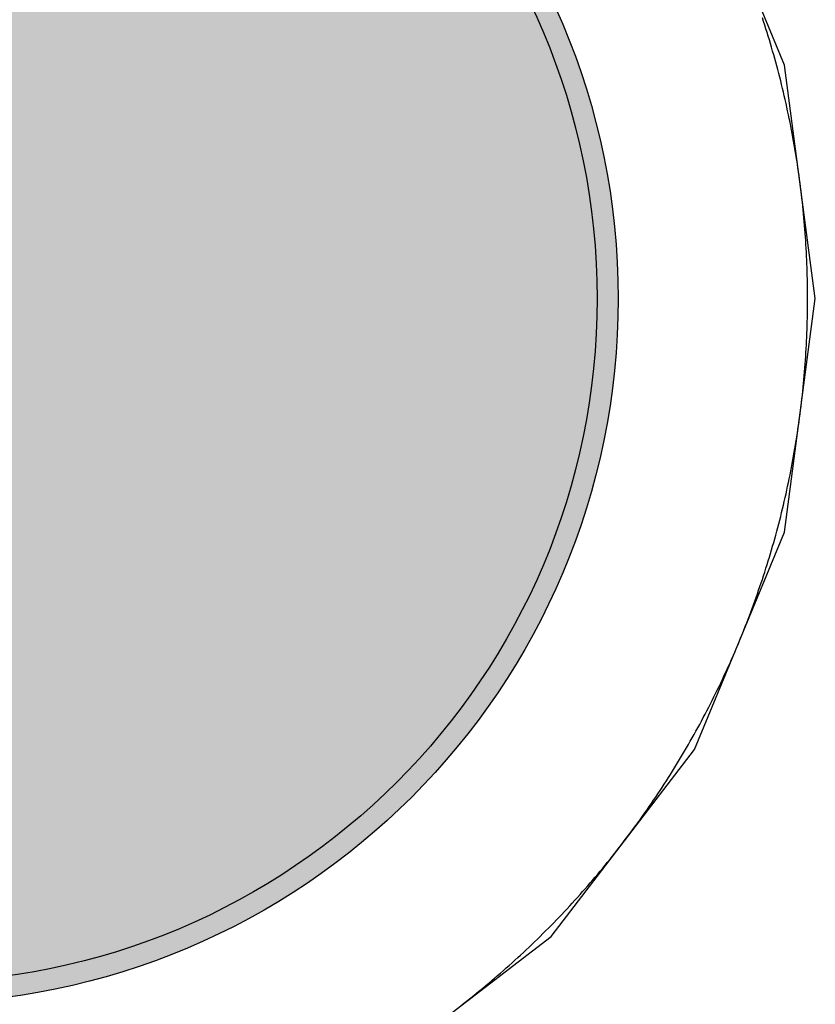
# Model space of a CAD drawing. Header units: millimetres. Extents: x -1.5 to 11.1, y -3 to 5.
# Tile 206 of 256: x 0.8551 to 0.8929, y 2.8665 to 2.9133. Entities that reach past the tile are written whole.
import ezdxf

# ---------------------------------------------------------------- set-up
doc = ezdxf.new("R2010")
doc.units = ezdxf.units.MM
doc.header["$MEASUREMENT"] = 0
for name, color, linetype, true_color in [('BottomLayer', 5, 'Continuous', 0x0000ff), ('BottomSolder', 6, 'Continuous', 0xff00ff), ('Metal_2', 7, 'Continuous', 0x7f0000), ('Metal_3', 7, 'Continuous', 0x3f7f00), ('TopLayer', 1, 'Continuous', 0xff0000), ('TopSolder', 7, 'Continuous', 0x7f007f)]:
    doc.layers.add(name, color=color, linetype=linetype, true_color=true_color)

# ---------------------------------------------------------------- blocks, each defined once
blk = doc.blocks.new('USB_I_________5')
at = {"layer": 'BottomLayer', "true_color": 0x0000ff}
h = blk.add_hatch(color=5, dxfattribs=at)
edge = h.paths.add_edge_path(flags=0)
edge.add_arc((-0.4, 0.2), 0.0325, 0, 360)
at = {"layer": 'BottomSolder', "true_color": 0xff00ff}
h = blk.add_hatch(color=6, dxfattribs=at)
edge = h.paths.add_edge_path(flags=0)
edge.add_arc((-0.4, 0.2), 0.0335, 0, 360)
at = {"layer": 'Metal_2', "true_color": 0x7f0000}
h = blk.add_hatch(color=16, dxfattribs=at)
edge = h.paths.add_edge_path(flags=0)
edge.add_arc((-0.4, 0.2), 0.0325, 0, 360)
at = {"layer": 'Metal_3', "true_color": 0x3f7f00}
h = blk.add_hatch(color=76, dxfattribs=at)
edge = h.paths.add_edge_path(flags=0)
edge.add_arc((-0.4, 0.2), 0.0325, 0, 360)
at = {"layer": 'TopLayer', "true_color": 0xff0000}
h = blk.add_hatch(color=1, dxfattribs=at)
edge = h.paths.add_edge_path(flags=0)
edge.add_arc((-0.4, 0.2), 0.0325, 0, 360)
at = {"layer": 'TopSolder', "true_color": 0x7f007f}
h = blk.add_hatch(color=216, dxfattribs=at)
edge = h.paths.add_edge_path(flags=0)
edge.add_arc((-0.4, 0.2), 0.0335, 0, 360)
at = {"layer": 'BottomLayer', "color": 5, "true_color": 0x0000ff}
blk.add_circle((-0.4, 0.2), 0.0325, dxfattribs=at)
at = {"layer": 'BottomSolder', "color": 6, "true_color": 0xff00ff}
blk.add_circle((-0.4, 0.2), 0.0335, dxfattribs=at)
at = {"layer": 'Metal_2', "color": 16, "true_color": 0x7f0000}
blk.add_circle((-0.4, 0.2), 0.0325, dxfattribs=at)
at = {"layer": 'Metal_3', "color": 76, "true_color": 0x3f7f00}
blk.add_circle((-0.4, 0.2), 0.0325, dxfattribs=at)
at = {"layer": 'TopLayer', "color": 1, "true_color": 0xff0000}
blk.add_circle((-0.4, 0.2), 0.0325, dxfattribs=at)
at = {"layer": 'TopSolder', "color": 216, "true_color": 0x7f007f}
blk.add_circle((-0.4, 0.2), 0.0335, dxfattribs=at)

msp = doc.modelspace()

# ---------------------------------------------------------------- linework, layer by layer
at = {"layer": 'BottomLayer'}
for p, q in [((0.891406, 2.911095), (0.887124, 2.921433)), ((0.892867, 2.9), (0.891406, 2.911095)), ((0.891406, 2.888905), (0.892867, 2.9)), ((0.887124, 2.878567), (0.891406, 2.888905)), ((0.880311, 2.869689), (0.887124, 2.878567)), ((0.871433, 2.862876), (0.880311, 2.869689))]:
    msp.add_line(p, q, dxfattribs=at)
at = {"layer": 'Metal_2'}
for p, q in [((0.890409, 2.913168), (0.890351, 2.913342)), ((0.890465, 2.912994), (0.890409, 2.913168)), ((0.890521, 2.912819), (0.890465, 2.912994)), ((0.890576, 2.912644), (0.890521, 2.912819)), ((0.89063, 2.912469), (0.890576, 2.912644)), ((0.890683, 2.912293), (0.89063, 2.912469)), ((0.890736, 2.912118), (0.890683, 2.912293)), ((0.890788, 2.911942), (0.890736, 2.912118)), ((0.890839, 2.911766), (0.890788, 2.911942)), ((0.89089, 2.911589), (0.890839, 2.911766)), ((0.890939, 2.911413), (0.89089, 2.911589)), ((0.890988, 2.911236), (0.890939, 2.911413)), ((0.891036, 2.911059), (0.890988, 2.911236)), ((0.891083, 2.910882), (0.891036, 2.911059)), ((0.89113, 2.910704), (0.891083, 2.910882)), ((0.891176, 2.910527), (0.89113, 2.910704)), ((0.891221, 2.910349), (0.891176, 2.910527)), ((0.891265, 2.910171), (0.891221, 2.910349)), ((0.891309, 2.909993), (0.891265, 2.910171)), ((0.891351, 2.909814), (0.891309, 2.909993)), ((0.891393, 2.909636), (0.891351, 2.909814)), ((0.891435, 2.909457), (0.891393, 2.909636)), ((0.891475, 2.909278), (0.891435, 2.909457)), ((0.891515, 2.909099), (0.891475, 2.909278)), ((0.891553, 2.90892), (0.891515, 2.909099)), ((0.891592, 2.908741), (0.891553, 2.90892)), ((0.891629, 2.908561), (0.891592, 2.908741)), ((0.891665, 2.908381), (0.891629, 2.908561)), ((0.891701, 2.908201), (0.891665, 2.908381)), ((0.891736, 2.908021), (0.891701, 2.908201)), ((0.891771, 2.907841), (0.891736, 2.908021)), ((0.891804, 2.907661), (0.891771, 2.907841)), ((0.891837, 2.90748), (0.891804, 2.907661)), ((0.891868, 2.9073), (0.891837, 2.90748)), ((0.8919, 2.907119), (0.891868, 2.9073)), ((0.89193, 2.906938), (0.8919, 2.907119)), ((0.89196, 2.906757), (0.89193, 2.906938)), ((0.891988, 2.906576), (0.89196, 2.906757)), ((0.892016, 2.906395), (0.891988, 2.906576)), ((0.892043, 2.906213), (0.892016, 2.906395)), ((0.89207, 2.906032), (0.892043, 2.906213)), ((0.892096, 2.90585), (0.89207, 2.906032)), ((0.89212, 2.905669), (0.892096, 2.90585)), ((0.892144, 2.905487), (0.89212, 2.905669)), ((0.892168, 2.905305), (0.892144, 2.905487)), ((0.89219, 2.905123), (0.892168, 2.905305)), ((0.892212, 2.904941), (0.89219, 2.905123)), ((0.892233, 2.904758), (0.892212, 2.904941)), ((0.892253, 2.904576), (0.892233, 2.904758)), ((0.892272, 2.904394), (0.892253, 2.904576)), ((0.892291, 2.904211), (0.892272, 2.904394)), ((0.892309, 2.904029), (0.892291, 2.904211)), ((0.892326, 2.903846), (0.892309, 2.904029)), ((0.892342, 2.903663), (0.892326, 2.903846)), ((0.892357, 2.903481), (0.892342, 2.903663)), ((0.892372, 2.903298), (0.892357, 2.903481)), ((0.892386, 2.903115), (0.892372, 2.903298)), ((0.892399, 2.902932), (0.892386, 2.903115)), ((0.892411, 2.902749), (0.892399, 2.902932)), ((0.892423, 2.902566), (0.892411, 2.902749)), ((0.892433, 2.902383), (0.892423, 2.902566)), ((0.892443, 2.9022), (0.892433, 2.902383)), ((0.892452, 2.902017), (0.892443, 2.9022)), ((0.89246, 2.901833), (0.892452, 2.902017)), ((0.892468, 2.90165), (0.89246, 2.901833)), ((0.892475, 2.901467), (0.892468, 2.90165)), ((0.892481, 2.901284), (0.892475, 2.901467)), ((0.892486, 2.9011), (0.892481, 2.901284)), ((0.89249, 2.900917), (0.892486, 2.9011)), ((0.892494, 2.900734), (0.89249, 2.900917)), ((0.892497, 2.90055), (0.892494, 2.900734)), ((0.892498, 2.900367), (0.892497, 2.90055)), ((0.8925, 2.900183), (0.892498, 2.900367)), ((0.8925, 2.9), (0.8925, 2.900183)), ((0.8925, 2.899817), (0.8925, 2.9)), ((0.892494, 2.899266), (0.892497, 2.89945)), ((0.892497, 2.89945), (0.892498, 2.899633)), ((0.892498, 2.899633), (0.8925, 2.899817)), ((0.892486, 2.8989), (0.89249, 2.899083)), ((0.89249, 2.899083), (0.892494, 2.899266)), ((0.892468, 2.89835), (0.892475, 2.898533)), ((0.892475, 2.898533), (0.892481, 2.898716)), ((0.892481, 2.898716), (0.892486, 2.8989)), ((0.892443, 2.8978), (0.892452, 2.897983)), ((0.892452, 2.897983), (0.89246, 2.898166)), ((0.89246, 2.898166), (0.892468, 2.89835)), ((0.892423, 2.897434), (0.892433, 2.897617)), ((0.892433, 2.897617), (0.892443, 2.8978)), ((0.892386, 2.896885), (0.892399, 2.897068)), ((0.892399, 2.897068), (0.892411, 2.897251)), ((0.892411, 2.897251), (0.892423, 2.897434)), ((0.892357, 2.896519), (0.892372, 2.896702)), ((0.892372, 2.896702), (0.892386, 2.896885)), ((0.892309, 2.895971), (0.892326, 2.896154)), ((0.892326, 2.896154), (0.892342, 2.896336)), ((0.892342, 2.896336), (0.892357, 2.896519)), ((0.892272, 2.895606), (0.892291, 2.895789)), ((0.892291, 2.895789), (0.892309, 2.895971)), ((0.892212, 2.895059), (0.892233, 2.895242)), ((0.892233, 2.895242), (0.892253, 2.895424)), ((0.892253, 2.895424), (0.892272, 2.895606)), ((0.892168, 2.894695), (0.89219, 2.894877)), ((0.89219, 2.894877), (0.892212, 2.895059)), ((0.892096, 2.89415), (0.89212, 2.894331)), ((0.89212, 2.894331), (0.892144, 2.894513)), ((0.892144, 2.894513), (0.892168, 2.894695)), ((0.892016, 2.893605), (0.892043, 2.893787)), ((0.892043, 2.893787), (0.89207, 2.893968)), ((0.89207, 2.893968), (0.892096, 2.89415)), ((0.89196, 2.893243), (0.891988, 2.893424)), ((0.891988, 2.893424), (0.892016, 2.893605)), ((0.891868, 2.8927), (0.8919, 2.892881)), ((0.8919, 2.892881), (0.89193, 2.893062)), ((0.89193, 2.893062), (0.89196, 2.893243)), ((0.891804, 2.892339), (0.891837, 2.89252)), ((0.891837, 2.89252), (0.891868, 2.8927)), ((0.891701, 2.891799), (0.891736, 2.891979)), ((0.891736, 2.891979), (0.891771, 2.892159)), ((0.891771, 2.892159), (0.891804, 2.892339)), ((0.891592, 2.891259), (0.891629, 2.891439)), ((0.891629, 2.891439), (0.891665, 2.891619)), ((0.891665, 2.891619), (0.891701, 2.891799)), ((0.891515, 2.890901), (0.891553, 2.89108)), ((0.891553, 2.89108), (0.891592, 2.891259)), ((0.891393, 2.890364), (0.891435, 2.890543)), ((0.891435, 2.890543), (0.891475, 2.890722)), ((0.891475, 2.890722), (0.891515, 2.890901)), ((0.891309, 2.890007), (0.891351, 2.890186)), ((0.891351, 2.890186), (0.891393, 2.890364)), ((0.891176, 2.889473), (0.891221, 2.889651)), ((0.891221, 2.889651), (0.891265, 2.889829)), ((0.891265, 2.889829), (0.891309, 2.890007)), ((0.891036, 2.888941), (0.891083, 2.889118)), ((0.891083, 2.889118), (0.89113, 2.889296)), ((0.89113, 2.889296), (0.891176, 2.889473)), ((0.890939, 2.888587), (0.890988, 2.888764)), ((0.890988, 2.888764), (0.891036, 2.888941)), ((0.890788, 2.888058), (0.890839, 2.888234)), ((0.890839, 2.888234), (0.89089, 2.888411)), ((0.89089, 2.888411), (0.890939, 2.888587)), ((0.89063, 2.887531), (0.890683, 2.887707)), ((0.890683, 2.887707), (0.890736, 2.887882)), ((0.890736, 2.887882), (0.890788, 2.888058)), ((0.890521, 2.887181), (0.890576, 2.887356)), ((0.890576, 2.887356), (0.89063, 2.887531)), ((0.890351, 2.886658), (0.890409, 2.886832)), ((0.890409, 2.886832), (0.890465, 2.887006)), ((0.890465, 2.887006), (0.890521, 2.887181)), ((0.890175, 2.886136), (0.890235, 2.88631)), ((0.890235, 2.88631), (0.890293, 2.886484)), ((0.890293, 2.886484), (0.890351, 2.886658)), ((0.890054, 2.88579), (0.890115, 2.885963)), ((0.890115, 2.885963), (0.890175, 2.886136)), ((0.889867, 2.885273), (0.88993, 2.885445)), ((0.88993, 2.885445), (0.889992, 2.885617)), ((0.889992, 2.885617), (0.890054, 2.88579)), ((0.889673, 2.884758), (0.889738, 2.884929)), ((0.889738, 2.884929), (0.889803, 2.885101)), ((0.889803, 2.885101), (0.889867, 2.885273)), ((0.889472, 2.884246), (0.88954, 2.884416)), ((0.88954, 2.884416), (0.889607, 2.884587)), ((0.889607, 2.884587), (0.889673, 2.884758)), ((0.889335, 2.883906), (0.889404, 2.884075)), ((0.889404, 2.884075), (0.889472, 2.884246)), ((0.889123, 2.883398), (0.889194, 2.883567)), ((0.889194, 2.883567), (0.889265, 2.883736)), ((0.889265, 2.883736), (0.889335, 2.883906)), ((0.888905, 2.882893), (0.888978, 2.883061)), ((0.888978, 2.883061), (0.889051, 2.883229)), ((0.889051, 2.883229), (0.889123, 2.883398)), ((0.88868, 2.88239), (0.888756, 2.882557)), ((0.888756, 2.882557), (0.888831, 2.882725)), ((0.888831, 2.882725), (0.888905, 2.882893)), ((0.888527, 2.882057), (0.888604, 2.882224)), ((0.888604, 2.882224), (0.88868, 2.88239)), ((0.888291, 2.88156), (0.88837, 2.881725)), ((0.88837, 2.881725), (0.888449, 2.881891)), ((0.888449, 2.881891), (0.888527, 2.882057)), ((0.888049, 2.881066), (0.888131, 2.88123)), ((0.888131, 2.88123), (0.888211, 2.881395)), ((0.888211, 2.881395), (0.888291, 2.88156)), ((0.887801, 2.880575), (0.887884, 2.880738)), ((0.887884, 2.880738), (0.887967, 2.880902)), ((0.887967, 2.880902), (0.888049, 2.881066)), ((0.887546, 2.880087), (0.887632, 2.880249)), ((0.887632, 2.880249), (0.887717, 2.880412)), ((0.887717, 2.880412), (0.887801, 2.880575)), ((0.887285, 2.879603), (0.887373, 2.879764)), ((0.887373, 2.879764), (0.88746, 2.879925)), ((0.88746, 2.879925), (0.887546, 2.880087)), ((0.887018, 2.879122), (0.887108, 2.879282)), ((0.887108, 2.879282), (0.887197, 2.879442)), ((0.887197, 2.879442), (0.887285, 2.879603)), ((0.886745, 2.878644), (0.886837, 2.878803)), ((0.886837, 2.878803), (0.886928, 2.878962)), ((0.886928, 2.878962), (0.887018, 2.879122)), ((0.886465, 2.87817), (0.886559, 2.878328)), ((0.886559, 2.878328), (0.886652, 2.878486)), ((0.886652, 2.878486), (0.886745, 2.878644)), ((0.88618, 2.8777), (0.886276, 2.877856)), ((0.886276, 2.877856), (0.886371, 2.878013)), ((0.886371, 2.878013), (0.886465, 2.87817)), ((0.885888, 2.877233), (0.885986, 2.877389)), ((0.885986, 2.877389), (0.886083, 2.877544)), ((0.886083, 2.877544), (0.88618, 2.8777)), ((0.88559, 2.876771), (0.88569, 2.876925)), ((0.88569, 2.876925), (0.885789, 2.877079)), ((0.885789, 2.877079), (0.885888, 2.877233)), ((0.885286, 2.876312), (0.885388, 2.876464)), ((0.885388, 2.876464), (0.88549, 2.876617)), ((0.88549, 2.876617), (0.88559, 2.876771)), ((0.884977, 2.875857), (0.885081, 2.876008)), ((0.885081, 2.876008), (0.885184, 2.87616)), ((0.885184, 2.87616), (0.885286, 2.876312)), ((0.884661, 2.875406), (0.884767, 2.875556)), ((0.884767, 2.875556), (0.884872, 2.875707)), ((0.884872, 2.875707), (0.884977, 2.875857)), ((0.88434, 2.87496), (0.884448, 2.875108)), ((0.884448, 2.875108), (0.884555, 2.875257)), ((0.884555, 2.875257), (0.884661, 2.875406)), ((0.884013, 2.874517), (0.884123, 2.874664)), ((0.884123, 2.874664), (0.884232, 2.874812)), ((0.884232, 2.874812), (0.88434, 2.87496)), ((0.88368, 2.874079), (0.883792, 2.874225)), ((0.883792, 2.874225), (0.883903, 2.874371)), ((0.883903, 2.874371), (0.884013, 2.874517)), ((0.883228, 2.873502), (0.883342, 2.873645)), ((0.883342, 2.873645), (0.883455, 2.873789)), ((0.883455, 2.873789), (0.883568, 2.873934)), ((0.883568, 2.873934), (0.88368, 2.874079)), ((0.882882, 2.873074), (0.882998, 2.873216)), ((0.882998, 2.873216), (0.883113, 2.873359)), ((0.883113, 2.873359), (0.883228, 2.873502)), ((0.882531, 2.87265), (0.882648, 2.872791)), ((0.882648, 2.872791), (0.882766, 2.872932)), ((0.882766, 2.872932), (0.882882, 2.873074)), ((0.882174, 2.872231), (0.882293, 2.872371)), ((0.882293, 2.872371), (0.882412, 2.87251)), ((0.882412, 2.87251), (0.882531, 2.87265)), ((0.88169, 2.87168), (0.881812, 2.871817)), ((0.881812, 2.871817), (0.881933, 2.871955)), ((0.881933, 2.871955), (0.882054, 2.872093)), ((0.882054, 2.872093), (0.882174, 2.872231)), ((0.881321, 2.871272), (0.881444, 2.871408)), ((0.881444, 2.871408), (0.881567, 2.871544)), ((0.881567, 2.871544), (0.88169, 2.87168)), ((0.88082, 2.870736), (0.880946, 2.870869)), ((0.880946, 2.870869), (0.881072, 2.871003)), ((0.881072, 2.871003), (0.881196, 2.871137)), ((0.881196, 2.871137), (0.881321, 2.871272)), ((0.880439, 2.87034), (0.880566, 2.870471)), ((0.880566, 2.870471), (0.880694, 2.870603)), ((0.880694, 2.870603), (0.88082, 2.870736)), ((0.879922, 2.869819), (0.880052, 2.869948)), ((0.880052, 2.869948), (0.880181, 2.870078)), ((0.880181, 2.870078), (0.88031, 2.870208)), ((0.88031, 2.870208), (0.880439, 2.87034)), ((0.879397, 2.869306), (0.879529, 2.869434)), ((0.879529, 2.869434), (0.87966, 2.869561)), ((0.87966, 2.869561), (0.879792, 2.86969)), ((0.879792, 2.86969), (0.879922, 2.869819)), ((0.878997, 2.868928), (0.879131, 2.869054)), ((0.879131, 2.869054), (0.879264, 2.86918)), ((0.879264, 2.86918), (0.879397, 2.869306)), ((0.878456, 2.868433), (0.878592, 2.868556)), ((0.878592, 2.868556), (0.878728, 2.868679)), ((0.878728, 2.868679), (0.878863, 2.868804)), ((0.878863, 2.868804), (0.878997, 2.868928)), ((0.877907, 2.867946), (0.878045, 2.868067)), ((0.878045, 2.868067), (0.878183, 2.868188)), ((0.878183, 2.868188), (0.87832, 2.86831)), ((0.87832, 2.86831), (0.878456, 2.868433)), ((0.87735, 2.867469), (0.87749, 2.867588)), ((0.87749, 2.867588), (0.877629, 2.867707)), ((0.877629, 2.867707), (0.877769, 2.867826)), ((0.877769, 2.867826), (0.877907, 2.867946)), ((0.876784, 2.867002), (0.876926, 2.867118)), ((0.876926, 2.867118), (0.877068, 2.867234)), ((0.877068, 2.867234), (0.877209, 2.867351)), ((0.877209, 2.867351), (0.87735, 2.867469)), ((0.876211, 2.866545), (0.876355, 2.866658)), ((0.876355, 2.866658), (0.876498, 2.866772)), ((0.876498, 2.866772), (0.876641, 2.866887)), ((0.876641, 2.866887), (0.876784, 2.867002)), ((0.876066, 2.866432), (0.876211, 2.866545))]:
    msp.add_line(p, q, dxfattribs=at)
at = {"layer": 'Metal_3'}
for p, q in [((0.890409, 2.913168), (0.890351, 2.913342)), ((0.890465, 2.912994), (0.890409, 2.913168)), ((0.890521, 2.912819), (0.890465, 2.912994)), ((0.890576, 2.912644), (0.890521, 2.912819)), ((0.89063, 2.912469), (0.890576, 2.912644)), ((0.890683, 2.912293), (0.89063, 2.912469)), ((0.890736, 2.912118), (0.890683, 2.912293)), ((0.890788, 2.911942), (0.890736, 2.912118)), ((0.890839, 2.911766), (0.890788, 2.911942)), ((0.89089, 2.911589), (0.890839, 2.911766)), ((0.890939, 2.911413), (0.89089, 2.911589)), ((0.890988, 2.911236), (0.890939, 2.911413)), ((0.891036, 2.911059), (0.890988, 2.911236)), ((0.891083, 2.910882), (0.891036, 2.911059)), ((0.89113, 2.910704), (0.891083, 2.910882)), ((0.891176, 2.910527), (0.89113, 2.910704)), ((0.891221, 2.910349), (0.891176, 2.910527)), ((0.891265, 2.910171), (0.891221, 2.910349)), ((0.891309, 2.909993), (0.891265, 2.910171)), ((0.891351, 2.909814), (0.891309, 2.909993)), ((0.891393, 2.909636), (0.891351, 2.909814)), ((0.891435, 2.909457), (0.891393, 2.909636)), ((0.891475, 2.909278), (0.891435, 2.909457)), ((0.891515, 2.909099), (0.891475, 2.909278)), ((0.891553, 2.90892), (0.891515, 2.909099)), ((0.891592, 2.908741), (0.891553, 2.90892)), ((0.891629, 2.908561), (0.891592, 2.908741)), ((0.891665, 2.908381), (0.891629, 2.908561)), ((0.891701, 2.908201), (0.891665, 2.908381)), ((0.891736, 2.908021), (0.891701, 2.908201)), ((0.891771, 2.907841), (0.891736, 2.908021)), ((0.891804, 2.907661), (0.891771, 2.907841)), ((0.891837, 2.90748), (0.891804, 2.907661)), ((0.891868, 2.9073), (0.891837, 2.90748)), ((0.8919, 2.907119), (0.891868, 2.9073)), ((0.89193, 2.906938), (0.8919, 2.907119)), ((0.89196, 2.906757), (0.89193, 2.906938)), ((0.891988, 2.906576), (0.89196, 2.906757)), ((0.892016, 2.906395), (0.891988, 2.906576)), ((0.892043, 2.906213), (0.892016, 2.906395)), ((0.89207, 2.906032), (0.892043, 2.906213)), ((0.892096, 2.90585), (0.89207, 2.906032)), ((0.89212, 2.905669), (0.892096, 2.90585)), ((0.892144, 2.905487), (0.89212, 2.905669)), ((0.892168, 2.905305), (0.892144, 2.905487)), ((0.89219, 2.905123), (0.892168, 2.905305)), ((0.892212, 2.904941), (0.89219, 2.905123)), ((0.892233, 2.904758), (0.892212, 2.904941)), ((0.892253, 2.904576), (0.892233, 2.904758)), ((0.892272, 2.904394), (0.892253, 2.904576)), ((0.892291, 2.904211), (0.892272, 2.904394)), ((0.892309, 2.904029), (0.892291, 2.904211)), ((0.892326, 2.903846), (0.892309, 2.904029)), ((0.892342, 2.903663), (0.892326, 2.903846)), ((0.892357, 2.903481), (0.892342, 2.903663)), ((0.892372, 2.903298), (0.892357, 2.903481)), ((0.892386, 2.903115), (0.892372, 2.903298)), ((0.892399, 2.902932), (0.892386, 2.903115)), ((0.892411, 2.902749), (0.892399, 2.902932)), ((0.892423, 2.902566), (0.892411, 2.902749)), ((0.892433, 2.902383), (0.892423, 2.902566)), ((0.892443, 2.9022), (0.892433, 2.902383)), ((0.892452, 2.902017), (0.892443, 2.9022)), ((0.89246, 2.901833), (0.892452, 2.902017)), ((0.892468, 2.90165), (0.89246, 2.901833)), ((0.892475, 2.901467), (0.892468, 2.90165)), ((0.892481, 2.901284), (0.892475, 2.901467)), ((0.892486, 2.9011), (0.892481, 2.901284)), ((0.89249, 2.900917), (0.892486, 2.9011)), ((0.892494, 2.900734), (0.89249, 2.900917)), ((0.892497, 2.90055), (0.892494, 2.900734)), ((0.892498, 2.900367), (0.892497, 2.90055)), ((0.8925, 2.900183), (0.892498, 2.900367)), ((0.8925, 2.9), (0.8925, 2.900183)), ((0.8925, 2.899817), (0.8925, 2.9)), ((0.892494, 2.899266), (0.892497, 2.89945)), ((0.892497, 2.89945), (0.892498, 2.899633)), ((0.892498, 2.899633), (0.8925, 2.899817)), ((0.892486, 2.8989), (0.89249, 2.899083)), ((0.89249, 2.899083), (0.892494, 2.899266)), ((0.892468, 2.89835), (0.892475, 2.898533)), ((0.892475, 2.898533), (0.892481, 2.898716)), ((0.892481, 2.898716), (0.892486, 2.8989)), ((0.892443, 2.8978), (0.892452, 2.897983)), ((0.892452, 2.897983), (0.89246, 2.898166)), ((0.89246, 2.898166), (0.892468, 2.89835)), ((0.892423, 2.897434), (0.892433, 2.897617)), ((0.892433, 2.897617), (0.892443, 2.8978)), ((0.892386, 2.896885), (0.892399, 2.897068)), ((0.892399, 2.897068), (0.892411, 2.897251)), ((0.892411, 2.897251), (0.892423, 2.897434)), ((0.892357, 2.896519), (0.892372, 2.896702)), ((0.892372, 2.896702), (0.892386, 2.896885)), ((0.892309, 2.895971), (0.892326, 2.896154)), ((0.892326, 2.896154), (0.892342, 2.896336)), ((0.892342, 2.896336), (0.892357, 2.896519)), ((0.892272, 2.895606), (0.892291, 2.895789)), ((0.892291, 2.895789), (0.892309, 2.895971)), ((0.892212, 2.895059), (0.892233, 2.895242)), ((0.892233, 2.895242), (0.892253, 2.895424)), ((0.892253, 2.895424), (0.892272, 2.895606)), ((0.892168, 2.894695), (0.89219, 2.894877)), ((0.89219, 2.894877), (0.892212, 2.895059)), ((0.892096, 2.89415), (0.89212, 2.894331)), ((0.89212, 2.894331), (0.892144, 2.894513)), ((0.892144, 2.894513), (0.892168, 2.894695)), ((0.892016, 2.893605), (0.892043, 2.893787)), ((0.892043, 2.893787), (0.89207, 2.893968)), ((0.89207, 2.893968), (0.892096, 2.89415)), ((0.89196, 2.893243), (0.891988, 2.893424)), ((0.891988, 2.893424), (0.892016, 2.893605)), ((0.891868, 2.8927), (0.8919, 2.892881)), ((0.8919, 2.892881), (0.89193, 2.893062)), ((0.89193, 2.893062), (0.89196, 2.893243)), ((0.891804, 2.892339), (0.891837, 2.89252)), ((0.891837, 2.89252), (0.891868, 2.8927)), ((0.891701, 2.891799), (0.891736, 2.891979)), ((0.891736, 2.891979), (0.891771, 2.892159)), ((0.891771, 2.892159), (0.891804, 2.892339)), ((0.891592, 2.891259), (0.891629, 2.891439)), ((0.891629, 2.891439), (0.891665, 2.891619)), ((0.891665, 2.891619), (0.891701, 2.891799)), ((0.891515, 2.890901), (0.891553, 2.89108)), ((0.891553, 2.89108), (0.891592, 2.891259)), ((0.891393, 2.890364), (0.891435, 2.890543)), ((0.891435, 2.890543), (0.891475, 2.890722)), ((0.891475, 2.890722), (0.891515, 2.890901)), ((0.891309, 2.890007), (0.891351, 2.890186)), ((0.891351, 2.890186), (0.891393, 2.890364)), ((0.891176, 2.889473), (0.891221, 2.889651)), ((0.891221, 2.889651), (0.891265, 2.889829)), ((0.891265, 2.889829), (0.891309, 2.890007)), ((0.891036, 2.888941), (0.891083, 2.889118)), ((0.891083, 2.889118), (0.89113, 2.889296)), ((0.89113, 2.889296), (0.891176, 2.889473)), ((0.890939, 2.888587), (0.890988, 2.888764)), ((0.890988, 2.888764), (0.891036, 2.888941)), ((0.890788, 2.888058), (0.890839, 2.888234)), ((0.890839, 2.888234), (0.89089, 2.888411)), ((0.89089, 2.888411), (0.890939, 2.888587)), ((0.89063, 2.887531), (0.890683, 2.887707)), ((0.890683, 2.887707), (0.890736, 2.887882)), ((0.890736, 2.887882), (0.890788, 2.888058)), ((0.890521, 2.887181), (0.890576, 2.887356)), ((0.890576, 2.887356), (0.89063, 2.887531)), ((0.890351, 2.886658), (0.890409, 2.886832)), ((0.890409, 2.886832), (0.890465, 2.887006)), ((0.890465, 2.887006), (0.890521, 2.887181)), ((0.890175, 2.886136), (0.890235, 2.88631)), ((0.890235, 2.88631), (0.890293, 2.886484)), ((0.890293, 2.886484), (0.890351, 2.886658)), ((0.890054, 2.88579), (0.890115, 2.885963)), ((0.890115, 2.885963), (0.890175, 2.886136)), ((0.889867, 2.885273), (0.88993, 2.885445)), ((0.88993, 2.885445), (0.889992, 2.885617)), ((0.889992, 2.885617), (0.890054, 2.88579)), ((0.889673, 2.884758), (0.889738, 2.884929)), ((0.889738, 2.884929), (0.889803, 2.885101)), ((0.889803, 2.885101), (0.889867, 2.885273)), ((0.889472, 2.884246), (0.88954, 2.884416)), ((0.88954, 2.884416), (0.889607, 2.884587)), ((0.889607, 2.884587), (0.889673, 2.884758)), ((0.889335, 2.883906), (0.889404, 2.884075)), ((0.889404, 2.884075), (0.889472, 2.884246)), ((0.889123, 2.883398), (0.889194, 2.883567)), ((0.889194, 2.883567), (0.889265, 2.883736)), ((0.889265, 2.883736), (0.889335, 2.883906)), ((0.888905, 2.882893), (0.888978, 2.883061)), ((0.888978, 2.883061), (0.889051, 2.883229)), ((0.889051, 2.883229), (0.889123, 2.883398)), ((0.88868, 2.88239), (0.888756, 2.882557)), ((0.888756, 2.882557), (0.888831, 2.882725)), ((0.888831, 2.882725), (0.888905, 2.882893)), ((0.888527, 2.882057), (0.888604, 2.882224)), ((0.888604, 2.882224), (0.88868, 2.88239)), ((0.888291, 2.88156), (0.88837, 2.881725)), ((0.88837, 2.881725), (0.888449, 2.881891)), ((0.888449, 2.881891), (0.888527, 2.882057)), ((0.888049, 2.881066), (0.888131, 2.88123)), ((0.888131, 2.88123), (0.888211, 2.881395)), ((0.888211, 2.881395), (0.888291, 2.88156)), ((0.887801, 2.880575), (0.887884, 2.880738)), ((0.887884, 2.880738), (0.887967, 2.880902)), ((0.887967, 2.880902), (0.888049, 2.881066)), ((0.887546, 2.880087), (0.887632, 2.880249)), ((0.887632, 2.880249), (0.887717, 2.880412)), ((0.887717, 2.880412), (0.887801, 2.880575)), ((0.887285, 2.879603), (0.887373, 2.879764)), ((0.887373, 2.879764), (0.88746, 2.879925)), ((0.88746, 2.879925), (0.887546, 2.880087)), ((0.887018, 2.879122), (0.887108, 2.879282)), ((0.887108, 2.879282), (0.887197, 2.879442)), ((0.887197, 2.879442), (0.887285, 2.879603)), ((0.886745, 2.878644), (0.886837, 2.878803)), ((0.886837, 2.878803), (0.886928, 2.878962)), ((0.886928, 2.878962), (0.887018, 2.879122)), ((0.886465, 2.87817), (0.886559, 2.878328)), ((0.886559, 2.878328), (0.886652, 2.878486)), ((0.886652, 2.878486), (0.886745, 2.878644)), ((0.88618, 2.8777), (0.886276, 2.877856)), ((0.886276, 2.877856), (0.886371, 2.878013)), ((0.886371, 2.878013), (0.886465, 2.87817)), ((0.885888, 2.877233), (0.885986, 2.877389)), ((0.885986, 2.877389), (0.886083, 2.877544)), ((0.886083, 2.877544), (0.88618, 2.8777)), ((0.88559, 2.876771), (0.88569, 2.876925)), ((0.88569, 2.876925), (0.885789, 2.877079)), ((0.885789, 2.877079), (0.885888, 2.877233)), ((0.885286, 2.876312), (0.885388, 2.876464)), ((0.885388, 2.876464), (0.88549, 2.876617)), ((0.88549, 2.876617), (0.88559, 2.876771)), ((0.884977, 2.875857), (0.885081, 2.876008)), ((0.885081, 2.876008), (0.885184, 2.87616)), ((0.885184, 2.87616), (0.885286, 2.876312)), ((0.884661, 2.875406), (0.884767, 2.875556)), ((0.884767, 2.875556), (0.884872, 2.875707)), ((0.884872, 2.875707), (0.884977, 2.875857)), ((0.88434, 2.87496), (0.884448, 2.875108)), ((0.884448, 2.875108), (0.884555, 2.875257)), ((0.884555, 2.875257), (0.884661, 2.875406)), ((0.884013, 2.874517), (0.884123, 2.874664)), ((0.884123, 2.874664), (0.884232, 2.874812)), ((0.884232, 2.874812), (0.88434, 2.87496)), ((0.88368, 2.874079), (0.883792, 2.874225)), ((0.883792, 2.874225), (0.883903, 2.874371)), ((0.883903, 2.874371), (0.884013, 2.874517)), ((0.883228, 2.873502), (0.883342, 2.873645)), ((0.883342, 2.873645), (0.883455, 2.873789)), ((0.883455, 2.873789), (0.883568, 2.873934)), ((0.883568, 2.873934), (0.88368, 2.874079)), ((0.882882, 2.873074), (0.882998, 2.873216)), ((0.882998, 2.873216), (0.883113, 2.873359)), ((0.883113, 2.873359), (0.883228, 2.873502)), ((0.882531, 2.87265), (0.882648, 2.872791)), ((0.882648, 2.872791), (0.882766, 2.872932)), ((0.882766, 2.872932), (0.882882, 2.873074)), ((0.882174, 2.872231), (0.882293, 2.872371)), ((0.882293, 2.872371), (0.882412, 2.87251)), ((0.882412, 2.87251), (0.882531, 2.87265)), ((0.88169, 2.87168), (0.881812, 2.871817)), ((0.881812, 2.871817), (0.881933, 2.871955)), ((0.881933, 2.871955), (0.882054, 2.872093)), ((0.882054, 2.872093), (0.882174, 2.872231)), ((0.881321, 2.871272), (0.881444, 2.871408)), ((0.881444, 2.871408), (0.881567, 2.871544)), ((0.881567, 2.871544), (0.88169, 2.87168)), ((0.88082, 2.870736), (0.880946, 2.870869)), ((0.880946, 2.870869), (0.881072, 2.871003)), ((0.881072, 2.871003), (0.881196, 2.871137)), ((0.881196, 2.871137), (0.881321, 2.871272)), ((0.880439, 2.87034), (0.880566, 2.870471)), ((0.880566, 2.870471), (0.880694, 2.870603)), ((0.880694, 2.870603), (0.88082, 2.870736)), ((0.879922, 2.869819), (0.880052, 2.869948)), ((0.880052, 2.869948), (0.880181, 2.870078)), ((0.880181, 2.870078), (0.88031, 2.870208)), ((0.88031, 2.870208), (0.880439, 2.87034)), ((0.879397, 2.869306), (0.879529, 2.869434)), ((0.879529, 2.869434), (0.87966, 2.869561)), ((0.87966, 2.869561), (0.879792, 2.86969)), ((0.879792, 2.86969), (0.879922, 2.869819)), ((0.878997, 2.868928), (0.879131, 2.869054)), ((0.879131, 2.869054), (0.879264, 2.86918)), ((0.879264, 2.86918), (0.879397, 2.869306)), ((0.878456, 2.868433), (0.878592, 2.868556)), ((0.878592, 2.868556), (0.878728, 2.868679)), ((0.878728, 2.868679), (0.878863, 2.868804)), ((0.878863, 2.868804), (0.878997, 2.868928)), ((0.877907, 2.867946), (0.878045, 2.868067)), ((0.878045, 2.868067), (0.878183, 2.868188)), ((0.878183, 2.868188), (0.87832, 2.86831)), ((0.87832, 2.86831), (0.878456, 2.868433)), ((0.87735, 2.867469), (0.87749, 2.867588)), ((0.87749, 2.867588), (0.877629, 2.867707)), ((0.877629, 2.867707), (0.877769, 2.867826)), ((0.877769, 2.867826), (0.877907, 2.867946)), ((0.876784, 2.867002), (0.876926, 2.867118)), ((0.876926, 2.867118), (0.877068, 2.867234)), ((0.877068, 2.867234), (0.877209, 2.867351)), ((0.877209, 2.867351), (0.87735, 2.867469)), ((0.876211, 2.866545), (0.876355, 2.866658)), ((0.876355, 2.866658), (0.876498, 2.866772)), ((0.876498, 2.866772), (0.876641, 2.866887)), ((0.876641, 2.866887), (0.876784, 2.867002)), ((0.876066, 2.866432), (0.876211, 2.866545))]:
    msp.add_line(p, q, dxfattribs=at)
at = {"layer": 'TopLayer'}
for p, q in [((0.890409, 2.913168), (0.890351, 2.913342)), ((0.890465, 2.912994), (0.890409, 2.913168)), ((0.890521, 2.912819), (0.890465, 2.912994)), ((0.890576, 2.912644), (0.890521, 2.912819)), ((0.89063, 2.912469), (0.890576, 2.912644)), ((0.890683, 2.912293), (0.89063, 2.912469)), ((0.890736, 2.912118), (0.890683, 2.912293)), ((0.890788, 2.911942), (0.890736, 2.912118)), ((0.890839, 2.911766), (0.890788, 2.911942)), ((0.89089, 2.911589), (0.890839, 2.911766)), ((0.890939, 2.911413), (0.89089, 2.911589)), ((0.890988, 2.911236), (0.890939, 2.911413)), ((0.891036, 2.911059), (0.890988, 2.911236)), ((0.891083, 2.910882), (0.891036, 2.911059)), ((0.89113, 2.910704), (0.891083, 2.910882)), ((0.891176, 2.910527), (0.89113, 2.910704)), ((0.891221, 2.910349), (0.891176, 2.910527)), ((0.891265, 2.910171), (0.891221, 2.910349)), ((0.891309, 2.909993), (0.891265, 2.910171)), ((0.891351, 2.909814), (0.891309, 2.909993)), ((0.891393, 2.909636), (0.891351, 2.909814)), ((0.891435, 2.909457), (0.891393, 2.909636)), ((0.891475, 2.909278), (0.891435, 2.909457)), ((0.891515, 2.909099), (0.891475, 2.909278)), ((0.891553, 2.90892), (0.891515, 2.909099)), ((0.891592, 2.908741), (0.891553, 2.90892)), ((0.891629, 2.908561), (0.891592, 2.908741)), ((0.891665, 2.908381), (0.891629, 2.908561)), ((0.891701, 2.908201), (0.891665, 2.908381)), ((0.891736, 2.908021), (0.891701, 2.908201)), ((0.891771, 2.907841), (0.891736, 2.908021)), ((0.891804, 2.907661), (0.891771, 2.907841)), ((0.891837, 2.90748), (0.891804, 2.907661)), ((0.891868, 2.9073), (0.891837, 2.90748)), ((0.8919, 2.907119), (0.891868, 2.9073)), ((0.89193, 2.906938), (0.8919, 2.907119)), ((0.89196, 2.906757), (0.89193, 2.906938)), ((0.891988, 2.906576), (0.89196, 2.906757)), ((0.892016, 2.906395), (0.891988, 2.906576)), ((0.892043, 2.906213), (0.892016, 2.906395)), ((0.89207, 2.906032), (0.892043, 2.906213)), ((0.892096, 2.90585), (0.89207, 2.906032)), ((0.89212, 2.905669), (0.892096, 2.90585)), ((0.892144, 2.905487), (0.89212, 2.905669)), ((0.892168, 2.905305), (0.892144, 2.905487)), ((0.89219, 2.905123), (0.892168, 2.905305)), ((0.892212, 2.904941), (0.89219, 2.905123)), ((0.892233, 2.904758), (0.892212, 2.904941)), ((0.892253, 2.904576), (0.892233, 2.904758)), ((0.892272, 2.904394), (0.892253, 2.904576)), ((0.892291, 2.904211), (0.892272, 2.904394)), ((0.892309, 2.904029), (0.892291, 2.904211)), ((0.892326, 2.903846), (0.892309, 2.904029)), ((0.892342, 2.903663), (0.892326, 2.903846)), ((0.892357, 2.903481), (0.892342, 2.903663)), ((0.892372, 2.903298), (0.892357, 2.903481)), ((0.892386, 2.903115), (0.892372, 2.903298)), ((0.892399, 2.902932), (0.892386, 2.903115)), ((0.892411, 2.902749), (0.892399, 2.902932)), ((0.892423, 2.902566), (0.892411, 2.902749)), ((0.892433, 2.902383), (0.892423, 2.902566)), ((0.892443, 2.9022), (0.892433, 2.902383)), ((0.892452, 2.902017), (0.892443, 2.9022)), ((0.89246, 2.901833), (0.892452, 2.902017)), ((0.892468, 2.90165), (0.89246, 2.901833)), ((0.892475, 2.901467), (0.892468, 2.90165)), ((0.892481, 2.901284), (0.892475, 2.901467)), ((0.892486, 2.9011), (0.892481, 2.901284)), ((0.89249, 2.900917), (0.892486, 2.9011)), ((0.892494, 2.900734), (0.89249, 2.900917)), ((0.892497, 2.90055), (0.892494, 2.900734)), ((0.892498, 2.900367), (0.892497, 2.90055)), ((0.8925, 2.900183), (0.892498, 2.900367)), ((0.8925, 2.9), (0.8925, 2.900183)), ((0.8925, 2.899817), (0.8925, 2.9)), ((0.892494, 2.899266), (0.892497, 2.89945)), ((0.892497, 2.89945), (0.892498, 2.899633)), ((0.892498, 2.899633), (0.8925, 2.899817)), ((0.892486, 2.8989), (0.89249, 2.899083)), ((0.89249, 2.899083), (0.892494, 2.899266)), ((0.892468, 2.89835), (0.892475, 2.898533)), ((0.892475, 2.898533), (0.892481, 2.898716)), ((0.892481, 2.898716), (0.892486, 2.8989)), ((0.892443, 2.8978), (0.892452, 2.897983)), ((0.892452, 2.897983), (0.89246, 2.898166)), ((0.89246, 2.898166), (0.892468, 2.89835)), ((0.892423, 2.897434), (0.892433, 2.897617)), ((0.892433, 2.897617), (0.892443, 2.8978)), ((0.892386, 2.896885), (0.892399, 2.897068)), ((0.892399, 2.897068), (0.892411, 2.897251)), ((0.892411, 2.897251), (0.892423, 2.897434)), ((0.892357, 2.896519), (0.892372, 2.896702)), ((0.892372, 2.896702), (0.892386, 2.896885)), ((0.892309, 2.895971), (0.892326, 2.896154)), ((0.892326, 2.896154), (0.892342, 2.896336)), ((0.892342, 2.896336), (0.892357, 2.896519)), ((0.892272, 2.895606), (0.892291, 2.895789)), ((0.892291, 2.895789), (0.892309, 2.895971)), ((0.892212, 2.895059), (0.892233, 2.895242)), ((0.892233, 2.895242), (0.892253, 2.895424)), ((0.892253, 2.895424), (0.892272, 2.895606)), ((0.892168, 2.894695), (0.89219, 2.894877)), ((0.89219, 2.894877), (0.892212, 2.895059)), ((0.892096, 2.89415), (0.89212, 2.894331)), ((0.89212, 2.894331), (0.892144, 2.894513)), ((0.892144, 2.894513), (0.892168, 2.894695)), ((0.892016, 2.893605), (0.892043, 2.893787)), ((0.892043, 2.893787), (0.89207, 2.893968)), ((0.89207, 2.893968), (0.892096, 2.89415)), ((0.89196, 2.893243), (0.891988, 2.893424)), ((0.891988, 2.893424), (0.892016, 2.893605)), ((0.891868, 2.8927), (0.8919, 2.892881)), ((0.8919, 2.892881), (0.89193, 2.893062)), ((0.89193, 2.893062), (0.89196, 2.893243)), ((0.891804, 2.892339), (0.891837, 2.89252)), ((0.891837, 2.89252), (0.891868, 2.8927)), ((0.891701, 2.891799), (0.891736, 2.891979)), ((0.891736, 2.891979), (0.891771, 2.892159)), ((0.891771, 2.892159), (0.891804, 2.892339)), ((0.891592, 2.891259), (0.891629, 2.891439)), ((0.891629, 2.891439), (0.891665, 2.891619)), ((0.891665, 2.891619), (0.891701, 2.891799)), ((0.891515, 2.890901), (0.891553, 2.89108)), ((0.891553, 2.89108), (0.891592, 2.891259)), ((0.891393, 2.890364), (0.891435, 2.890543)), ((0.891435, 2.890543), (0.891475, 2.890722)), ((0.891475, 2.890722), (0.891515, 2.890901)), ((0.891309, 2.890007), (0.891351, 2.890186)), ((0.891351, 2.890186), (0.891393, 2.890364)), ((0.891176, 2.889473), (0.891221, 2.889651)), ((0.891221, 2.889651), (0.891265, 2.889829)), ((0.891265, 2.889829), (0.891309, 2.890007)), ((0.891036, 2.888941), (0.891083, 2.889118)), ((0.891083, 2.889118), (0.89113, 2.889296)), ((0.89113, 2.889296), (0.891176, 2.889473)), ((0.890939, 2.888587), (0.890988, 2.888764)), ((0.890988, 2.888764), (0.891036, 2.888941)), ((0.890788, 2.888058), (0.890839, 2.888234)), ((0.890839, 2.888234), (0.89089, 2.888411)), ((0.89089, 2.888411), (0.890939, 2.888587)), ((0.89063, 2.887531), (0.890683, 2.887707)), ((0.890683, 2.887707), (0.890736, 2.887882)), ((0.890736, 2.887882), (0.890788, 2.888058)), ((0.890521, 2.887181), (0.890576, 2.887356)), ((0.890576, 2.887356), (0.89063, 2.887531)), ((0.890351, 2.886658), (0.890409, 2.886832)), ((0.890409, 2.886832), (0.890465, 2.887006)), ((0.890465, 2.887006), (0.890521, 2.887181)), ((0.890175, 2.886136), (0.890235, 2.88631)), ((0.890235, 2.88631), (0.890293, 2.886484)), ((0.890293, 2.886484), (0.890351, 2.886658)), ((0.890054, 2.88579), (0.890115, 2.885963)), ((0.890115, 2.885963), (0.890175, 2.886136)), ((0.889867, 2.885273), (0.88993, 2.885445)), ((0.88993, 2.885445), (0.889992, 2.885617)), ((0.889992, 2.885617), (0.890054, 2.88579)), ((0.889673, 2.884758), (0.889738, 2.884929)), ((0.889738, 2.884929), (0.889803, 2.885101)), ((0.889803, 2.885101), (0.889867, 2.885273)), ((0.889472, 2.884246), (0.88954, 2.884416)), ((0.88954, 2.884416), (0.889607, 2.884587)), ((0.889607, 2.884587), (0.889673, 2.884758)), ((0.889335, 2.883906), (0.889404, 2.884075)), ((0.889404, 2.884075), (0.889472, 2.884246)), ((0.889123, 2.883398), (0.889194, 2.883567)), ((0.889194, 2.883567), (0.889265, 2.883736)), ((0.889265, 2.883736), (0.889335, 2.883906)), ((0.888905, 2.882893), (0.888978, 2.883061)), ((0.888978, 2.883061), (0.889051, 2.883229)), ((0.889051, 2.883229), (0.889123, 2.883398)), ((0.88868, 2.88239), (0.888756, 2.882557)), ((0.888756, 2.882557), (0.888831, 2.882725)), ((0.888831, 2.882725), (0.888905, 2.882893)), ((0.888527, 2.882057), (0.888604, 2.882224)), ((0.888604, 2.882224), (0.88868, 2.88239)), ((0.888291, 2.88156), (0.88837, 2.881725)), ((0.88837, 2.881725), (0.888449, 2.881891)), ((0.888449, 2.881891), (0.888527, 2.882057)), ((0.888049, 2.881066), (0.888131, 2.88123)), ((0.888131, 2.88123), (0.888211, 2.881395)), ((0.888211, 2.881395), (0.888291, 2.88156)), ((0.887801, 2.880575), (0.887884, 2.880738)), ((0.887884, 2.880738), (0.887967, 2.880902)), ((0.887967, 2.880902), (0.888049, 2.881066)), ((0.887546, 2.880087), (0.887632, 2.880249)), ((0.887632, 2.880249), (0.887717, 2.880412)), ((0.887717, 2.880412), (0.887801, 2.880575)), ((0.887285, 2.879603), (0.887373, 2.879764)), ((0.887373, 2.879764), (0.88746, 2.879925)), ((0.88746, 2.879925), (0.887546, 2.880087)), ((0.887018, 2.879122), (0.887108, 2.879282)), ((0.887108, 2.879282), (0.887197, 2.879442)), ((0.887197, 2.879442), (0.887285, 2.879603)), ((0.886745, 2.878644), (0.886837, 2.878803)), ((0.886837, 2.878803), (0.886928, 2.878962)), ((0.886928, 2.878962), (0.887018, 2.879122)), ((0.886465, 2.87817), (0.886559, 2.878328)), ((0.886559, 2.878328), (0.886652, 2.878486)), ((0.886652, 2.878486), (0.886745, 2.878644)), ((0.88618, 2.8777), (0.886276, 2.877856)), ((0.886276, 2.877856), (0.886371, 2.878013)), ((0.886371, 2.878013), (0.886465, 2.87817)), ((0.885888, 2.877233), (0.885986, 2.877389)), ((0.885986, 2.877389), (0.886083, 2.877544)), ((0.886083, 2.877544), (0.88618, 2.8777)), ((0.88559, 2.876771), (0.88569, 2.876925)), ((0.88569, 2.876925), (0.885789, 2.877079)), ((0.885789, 2.877079), (0.885888, 2.877233)), ((0.885286, 2.876312), (0.885388, 2.876464)), ((0.885388, 2.876464), (0.88549, 2.876617)), ((0.88549, 2.876617), (0.88559, 2.876771)), ((0.884977, 2.875857), (0.885081, 2.876008)), ((0.885081, 2.876008), (0.885184, 2.87616)), ((0.885184, 2.87616), (0.885286, 2.876312)), ((0.884661, 2.875406), (0.884767, 2.875556)), ((0.884767, 2.875556), (0.884872, 2.875707)), ((0.884872, 2.875707), (0.884977, 2.875857)), ((0.88434, 2.87496), (0.884448, 2.875108)), ((0.884448, 2.875108), (0.884555, 2.875257)), ((0.884555, 2.875257), (0.884661, 2.875406)), ((0.884013, 2.874517), (0.884123, 2.874664)), ((0.884123, 2.874664), (0.884232, 2.874812)), ((0.884232, 2.874812), (0.88434, 2.87496)), ((0.88368, 2.874079), (0.883792, 2.874225)), ((0.883792, 2.874225), (0.883903, 2.874371)), ((0.883903, 2.874371), (0.884013, 2.874517)), ((0.883228, 2.873502), (0.883342, 2.873645)), ((0.883342, 2.873645), (0.883455, 2.873789)), ((0.883455, 2.873789), (0.883568, 2.873934)), ((0.883568, 2.873934), (0.88368, 2.874079)), ((0.882882, 2.873074), (0.882998, 2.873216)), ((0.882998, 2.873216), (0.883113, 2.873359)), ((0.883113, 2.873359), (0.883228, 2.873502)), ((0.882531, 2.87265), (0.882648, 2.872791)), ((0.882648, 2.872791), (0.882766, 2.872932)), ((0.882766, 2.872932), (0.882882, 2.873074)), ((0.882174, 2.872231), (0.882293, 2.872371)), ((0.882293, 2.872371), (0.882412, 2.87251)), ((0.882412, 2.87251), (0.882531, 2.87265)), ((0.88169, 2.87168), (0.881812, 2.871817)), ((0.881812, 2.871817), (0.881933, 2.871955)), ((0.881933, 2.871955), (0.882054, 2.872093)), ((0.882054, 2.872093), (0.882174, 2.872231)), ((0.881321, 2.871272), (0.881444, 2.871408)), ((0.881444, 2.871408), (0.881567, 2.871544)), ((0.881567, 2.871544), (0.88169, 2.87168)), ((0.88082, 2.870736), (0.880946, 2.870869)), ((0.880946, 2.870869), (0.881072, 2.871003)), ((0.881072, 2.871003), (0.881196, 2.871137)), ((0.881196, 2.871137), (0.881321, 2.871272)), ((0.880439, 2.87034), (0.880566, 2.870471)), ((0.880566, 2.870471), (0.880694, 2.870603)), ((0.880694, 2.870603), (0.88082, 2.870736)), ((0.879922, 2.869819), (0.880052, 2.869948)), ((0.880052, 2.869948), (0.880181, 2.870078)), ((0.880181, 2.870078), (0.88031, 2.870208)), ((0.88031, 2.870208), (0.880439, 2.87034)), ((0.879397, 2.869306), (0.879529, 2.869434)), ((0.879529, 2.869434), (0.87966, 2.869561)), ((0.87966, 2.869561), (0.879792, 2.86969)), ((0.879792, 2.86969), (0.879922, 2.869819)), ((0.878997, 2.868928), (0.879131, 2.869054)), ((0.879131, 2.869054), (0.879264, 2.86918)), ((0.879264, 2.86918), (0.879397, 2.869306)), ((0.878456, 2.868433), (0.878592, 2.868556)), ((0.878592, 2.868556), (0.878728, 2.868679)), ((0.878728, 2.868679), (0.878863, 2.868804)), ((0.878863, 2.868804), (0.878997, 2.868928)), ((0.877907, 2.867946), (0.878045, 2.868067)), ((0.878045, 2.868067), (0.878183, 2.868188)), ((0.878183, 2.868188), (0.87832, 2.86831)), ((0.87832, 2.86831), (0.878456, 2.868433)), ((0.87735, 2.867469), (0.87749, 2.867588)), ((0.87749, 2.867588), (0.877629, 2.867707)), ((0.877629, 2.867707), (0.877769, 2.867826)), ((0.877769, 2.867826), (0.877907, 2.867946)), ((0.876784, 2.867002), (0.876926, 2.867118)), ((0.876926, 2.867118), (0.877068, 2.867234)), ((0.877068, 2.867234), (0.877209, 2.867351)), ((0.877209, 2.867351), (0.87735, 2.867469)), ((0.876211, 2.866545), (0.876355, 2.866658)), ((0.876355, 2.866658), (0.876498, 2.866772)), ((0.876498, 2.866772), (0.876641, 2.866887)), ((0.876641, 2.866887), (0.876784, 2.867002)), ((0.876066, 2.866432), (0.876211, 2.866545))]:
    msp.add_line(p, q, dxfattribs=at)

# ---------------------------------------------------------------- block references
at = {"rotation": 270}
msp.add_blockref('USB_I_________5', (0.65, 2.5), dxfattribs=at)

doc.saveas('drawing.dxf')
